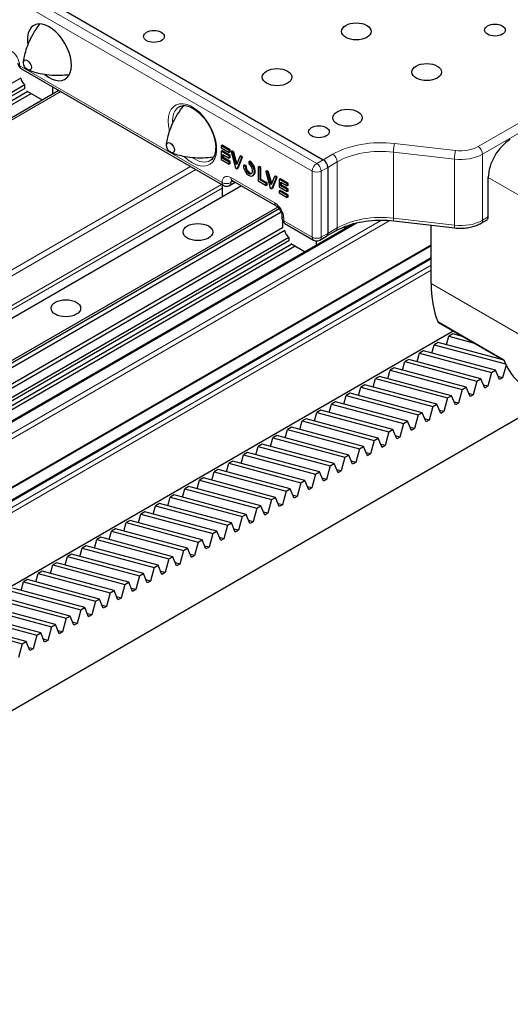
# Model space of a CAD drawing. Header units: millimetres. Extents: x 0 to 4200, y 0 to 2970.
# Tile 3 of 17: x 840 to 997, y 298 to 614. Entities that reach past the tile are written whole.
import ezdxf

# ---------------------------------------------------------------- set-up
doc = ezdxf.new("R2010")
doc.units = ezdxf.units.MM
doc.header["$LTSCALE"] = 7
doc.layers.add('Visibile (ISO)', color=7, linetype='Continuous', lineweight=25)
doc.layers.add('Visibile sottile (ISO)', color=7, linetype='Continuous', lineweight=13)

msp = doc.modelspace()

# ---------------------------------------------------------------- linework, layer by layer
at = {"layer": 'Visibile (ISO)'}
for p, q in [((814.16, 640.29), (937.19, 569.26)), ((814.16, 640.29), (937.19, 569.26)), ((840.03, 598.55), (905.08, 560.99)), ((839.96, 595.48), (571.59, 440.54)), ((841.24, 593.28), (574.13, 439.07)), ((841.24, 592.15), (575.11, 438.5)), ((841.24, 592.15), (841.24, 593.28)), ((850.18, 592.69), (850.18, 590.33)), ((842.19, 591.16), (576.45, 437.73)), ((577.51, 437.12), (843.25, 590.55)), ((852.23, 591.51), (581.17, 435.01)), ((846.91, 588.44), (841.9, 591.33)), ((904.67, 573.92), (904.38, 573.75)), ((904.38, 573.75), (904.38, 573.09)), ((906.97, 572.26), (904.38, 573.75)), ((904.38, 573.09), (906.97, 571.59)), ((907.25, 572.42), (904.67, 573.92)), ((904.67, 572.13), (904.38, 571.96)), ((904.38, 571.96), (904.38, 569.33)), ((906.97, 570.47), (904.38, 571.96)), ((907.25, 570.63), (904.67, 572.13)), ((904.9, 570.99), (906.97, 569.8)), ((904.9, 569.7), (904.9, 570.99)), ((905.18, 569.87), (904.9, 569.7)), ((906.97, 568.51), (904.9, 569.7)), ((905.18, 569.87), (905.18, 570.83)), ((907.25, 568.67), (905.18, 569.87)), ((907.25, 572.42), (906.97, 572.26)), ((906.97, 571.59), (906.97, 572.26)), ((907.25, 571.76), (906.97, 571.59)), ((907.25, 570.63), (906.97, 570.47)), ((906.97, 569.8), (906.97, 570.47)), ((907.25, 569.96), (906.97, 569.8)), ((907.25, 571.76), (907.25, 572.42)), ((907.25, 569.96), (907.25, 570.63)), ((907.82, 572.1), (907.54, 571.93)), ((907.54, 571.93), (908.98, 566.68)), ((908.16, 571.58), (907.54, 571.93)), ((908.44, 571.74), (907.82, 572.1)), ((908.44, 571.74), (908.16, 571.58)), ((909.25, 567.6), (908.16, 571.58)), ((909.44, 568.09), (908.44, 571.74)), ((910.34, 570.32), (909.25, 567.6)), ((909.52, 566.37), (910.96, 569.96)), ((909.8, 566.53), (911.24, 570.12)), ((910.62, 570.48), (910.34, 570.32)), ((910.96, 569.96), (910.34, 570.32)), ((911.24, 570.12), (910.62, 570.48)), ((911.24, 570.12), (910.96, 569.96)), ((904.38, 569.33), (906.97, 567.84)), ((907.25, 568.67), (906.97, 568.51)), ((906.97, 567.84), (906.97, 568.51)), ((907.25, 568), (906.97, 567.84)), ((907.25, 568), (907.25, 568.67)), ((908.98, 566.68), (909.52, 566.37)), ((909.8, 566.53), (909.52, 566.37)), ((911.81, 567.58), (911.52, 567.42)), ((912.1, 567.09), (911.52, 567.42)), ((912.39, 567.25), (911.81, 567.58)), ((912.39, 567.25), (912.1, 567.09)), ((913.57, 568.78), (913.28, 568.62)), ((913.28, 568.62), (913.28, 567.95)), ((916.57, 567.05), (916.28, 566.88)), ((916.28, 566.88), (916.28, 562.46)), ((916.86, 566.55), (916.28, 566.88)), ((917.15, 566.71), (916.57, 567.05)), ((917.15, 566.71), (916.86, 566.55)), ((916.86, 562.8), (916.86, 566.55)), ((917.15, 562.96), (917.15, 566.71)), ((938.61, 566.81), (938.61, 545.58)), ((938.61, 566.81), (938.61, 545.58)), ((914.76, 564.25), (914.47, 564.09)), ((919, 565.64), (918.72, 565.48)), ((918.72, 565.48), (920.15, 560.23)), ((919.34, 565.12), (918.72, 565.48)), ((919.62, 565.29), (919, 565.64)), ((919.62, 565.29), (919.34, 565.12)), ((920.42, 561.15), (919.34, 565.12)), ((920.62, 561.63), (919.62, 565.29)), ((921.51, 563.87), (920.42, 561.15)), ((920.69, 559.92), (922.13, 563.51)), ((920.98, 560.08), (922.41, 563.67)), ((921.79, 564.03), (921.51, 563.87)), ((922.13, 563.51), (921.51, 563.87)), ((922.41, 563.67), (921.79, 564.03)), ((922.41, 563.67), (922.13, 563.51)), ((923.29, 563.16), (923.01, 563)), ((925.88, 561.67), (923.29, 563.16)), ((990.23, 550.89), (990.23, 563.54)), ((910.9, 560.9), (633.83, 400.93)), ((904.7, 561.21), (904.7, 557.32)), ((907.08, 560.99), (908.91, 562.05)), ((907.91, 562.63), (922.05, 554.46)), ((916.28, 562.46), (918.87, 560.97)), ((917.15, 562.96), (916.86, 562.8)), ((918.87, 561.64), (916.86, 562.8)), ((919.15, 561.8), (917.15, 562.96)), ((919.15, 561.8), (918.87, 561.64)), ((918.87, 560.97), (918.87, 561.64)), ((919.15, 561.13), (918.87, 560.97)), ((919.15, 561.13), (919.15, 561.8)), ((920.15, 560.23), (920.69, 559.92)), ((920.98, 560.08), (920.69, 559.92)), ((923.01, 563), (923.01, 560.54)), ((925.6, 561.51), (923.01, 563)), ((923.01, 560.54), (925.6, 559.05)), ((923.53, 562.03), (925.6, 560.84)), ((923.53, 560.91), (923.53, 562.03)), ((923.81, 561.07), (923.53, 560.91)), ((925.6, 559.71), (923.53, 560.91)), ((923.81, 561.07), (923.81, 561.87)), ((925.88, 559.88), (923.81, 561.07)), ((925.88, 561.67), (925.6, 561.51)), ((925.6, 560.84), (925.6, 561.51)), ((925.88, 561), (925.6, 560.84)), ((925.88, 561), (925.88, 561.67)), ((923.29, 559.41), (923.01, 559.25)), ((923.01, 559.25), (923.01, 558.58)), ((925.6, 557.76), (923.01, 559.25)), ((923.01, 558.58), (925.6, 557.09)), ((925.88, 557.92), (923.29, 559.41)), ((925.88, 559.88), (925.6, 559.71)), ((925.6, 559.05), (925.6, 559.71)), ((925.88, 559.21), (925.6, 559.05)), ((925.88, 557.92), (925.6, 557.76)), ((925.6, 557.09), (925.6, 557.76)), ((925.88, 557.25), (925.6, 557.09)), ((925.88, 559.21), (925.88, 559.88)), ((925.88, 557.25), (925.88, 557.92)), ((922.56, 554.07), (641.75, 391.94)), ((923.03, 553.53), (642.17, 391.37)), ((923.65, 552.39), (642.91, 390.31)), ((923.88, 551.29), (923.88, 550.48)), ((924.04, 547.42), (645.3, 386.49)), ((947.08, 548.77), (648.57, 376.42)), ((924.04, 549.69), (924.04, 547.42)), ((924.88, 548.75), (934.07, 543.44)), ((944.02, 547), (944.02, 547.76)), ((944.41, 547.22), (944.41, 547.91)), ((959.87, 549.64), (979.49, 547.37)), ((971.84, 529.49), (971.84, 548.25)), ((987.94, 548.89), (989.81, 549.97)), ((924.81, 546.49), (645.87, 385.44)), ((926.09, 544.29), (646.95, 383.13)), ((926.09, 544.29), (926.09, 543.16)), ((936.07, 543.44), (938.19, 544.66)), ((941.23, 546.42), (938.19, 544.66)), ((926.09, 543.16), (647.32, 382.21)), ((927.05, 542.17), (647.76, 380.93)), ((648.06, 379.88), (928.11, 541.56)), ((971.84, 541.57), (649.4, 355.41)), ((926.76, 542.34), (931.35, 539.69)), ((935.04, 541.81), (935.04, 543.17)), ((971.84, 537.75), (649.4, 351.59)), ((974.28, 516.85), (995.28, 504.72)), ((978.94, 514.16), (652.49, 325.68)), ((976.81, 509.83), (977.57, 512.55)), ((978.83, 513.28), (977.57, 512.55)), ((977.57, 512.55), (985.35, 510.46)), ((981.9, 512.45), (978.83, 513.28)), ((981.52, 512.55), (981.55, 512.65)), ((972.09, 507.11), (972.86, 509.83)), ((974.11, 510.56), (972.86, 509.83)), ((972.86, 509.83), (995.75, 503.67)), ((994.85, 504.97), (974.11, 510.56)), ((967.38, 504.39), (968.14, 507.11)), ((969.4, 507.83), (968.14, 507.11)), ((968.14, 507.11), (991.29, 500.88)), ((992.54, 501.6), (969.4, 507.83)), ((962.66, 501.66), (963.43, 504.39)), ((964.68, 505.11), (963.43, 504.39)), ((963.43, 504.39), (986.58, 498.16)), ((987.83, 498.88), (964.68, 505.11)), ((995.92, 503.31), (994.77, 499.21)), ((957.95, 498.94), (958.71, 501.67)), ((959.97, 502.39), (958.71, 501.67)), ((958.71, 501.67), (981.86, 495.43)), ((983.12, 496.16), (959.97, 502.39)), ((991.29, 500.88), (990.06, 496.49)), ((991.29, 500.88), (992.54, 501.6)), ((993.78, 498.64), (992.54, 501.6)), ((950.54, 496.95), (949.29, 496.22)), ((973.69, 490.71), (950.54, 496.95)), ((953.23, 496.22), (954, 498.94)), ((955.25, 499.67), (954, 498.94)), ((954, 498.94), (977.15, 492.71)), ((978.4, 493.44), (955.25, 499.67)), ((986.58, 498.16), (985.34, 493.77)), ((986.58, 498.16), (987.83, 498.88)), ((989.06, 495.92), (987.83, 498.88)), ((990.06, 496.49), (988.67, 496.87)), ((994.77, 499.21), (993.38, 499.59)), ((994.77, 499.21), (993.78, 498.64)), ((943.81, 490.78), (944.57, 493.5)), ((945.83, 494.22), (944.57, 493.5)), ((944.57, 493.5), (967.72, 487.27)), ((968.97, 487.99), (945.83, 494.22)), ((948.52, 493.5), (949.29, 496.22)), ((949.29, 496.22), (972.43, 489.99)), ((981.86, 495.43), (980.63, 491.05)), ((981.86, 495.43), (983.12, 496.16)), ((984.35, 493.2), (983.12, 496.16)), ((985.34, 493.77), (983.95, 494.14)), ((985.34, 493.77), (984.35, 493.2)), ((990.06, 496.49), (989.06, 495.92)), ((1009.55, 491.83), (673.7, 297.92)), ((939.09, 488.06), (939.86, 490.78)), ((941.11, 491.5), (939.86, 490.78)), ((939.86, 490.78), (963, 484.55)), ((964.26, 485.27), (941.11, 491.5)), ((972.43, 489.99), (973.69, 490.71)), ((974.92, 487.75), (973.69, 490.71)), ((977.15, 492.71), (975.91, 488.33)), ((977.15, 492.71), (978.4, 493.44)), ((979.63, 490.47), (978.4, 493.44)), ((980.63, 491.05), (979.24, 491.42)), ((980.63, 491.05), (979.63, 490.47)), ((934.38, 485.33), (935.14, 488.06)), ((936.4, 488.78), (935.14, 488.06)), ((935.14, 488.06), (958.29, 481.82)), ((959.54, 482.55), (936.4, 488.78)), ((967.72, 487.27), (966.49, 482.88)), ((967.72, 487.27), (968.97, 487.99)), ((970.21, 485.03), (968.97, 487.99)), ((972.43, 489.99), (971.2, 485.6)), ((975.91, 488.33), (974.53, 488.7)), ((975.91, 488.33), (974.92, 487.75)), ((929.66, 482.61), (930.43, 485.33)), ((931.68, 486.06), (930.43, 485.33)), ((930.43, 485.33), (953.58, 479.1)), ((954.83, 479.83), (931.68, 486.06)), ((963, 484.55), (961.77, 480.16)), ((963, 484.55), (964.26, 485.27)), ((965.49, 482.31), (964.26, 485.27)), ((971.2, 485.6), (969.81, 485.98)), ((971.2, 485.6), (970.21, 485.03)), ((924.95, 479.89), (925.71, 482.61)), ((926.97, 483.34), (925.71, 482.61)), ((925.71, 482.61), (948.86, 476.38)), ((950.12, 477.11), (926.97, 483.34)), ((958.29, 481.82), (957.06, 477.44)), ((958.29, 481.82), (959.54, 482.55)), ((960.78, 479.59), (959.54, 482.55)), ((966.49, 482.88), (965.1, 483.26)), ((966.49, 482.88), (965.49, 482.31)), ((917.54, 477.89), (916.29, 477.17)), ((940.69, 471.66), (917.54, 477.89)), ((920.23, 477.17), (921, 479.89)), ((922.25, 480.62), (921, 479.89)), ((921, 479.89), (944.15, 473.66)), ((945.4, 474.38), (922.25, 480.62)), ((953.58, 479.1), (952.34, 474.72)), ((953.58, 479.1), (954.83, 479.83)), ((956.06, 476.86), (954.83, 479.83)), ((957.06, 477.44), (955.67, 477.81)), ((961.77, 480.16), (960.38, 480.53)), ((961.77, 480.16), (960.78, 479.59)), ((912.83, 475.17), (911.57, 474.45)), ((935.97, 468.94), (912.83, 475.17)), ((915.52, 474.45), (916.29, 477.17)), ((916.29, 477.17), (939.43, 470.94)), ((948.86, 476.38), (947.63, 472)), ((948.86, 476.38), (950.12, 477.11)), ((951.35, 474.14), (950.12, 477.11)), ((952.34, 474.72), (950.95, 475.09)), ((952.34, 474.72), (951.35, 474.14)), ((957.06, 477.44), (956.06, 476.86)), ((906.09, 469), (906.86, 471.73)), ((908.11, 472.45), (906.86, 471.73)), ((906.86, 471.73), (930, 465.49)), ((931.26, 466.22), (908.11, 472.45)), ((910.81, 471.72), (911.57, 474.45)), ((911.57, 474.45), (934.72, 468.22)), ((939.43, 470.94), (940.69, 471.66)), ((941.92, 468.7), (940.69, 471.66)), ((944.15, 473.66), (942.91, 469.27)), ((944.15, 473.66), (945.4, 474.38)), ((946.63, 471.42), (945.4, 474.38)), ((947.63, 472), (946.24, 472.37)), ((947.63, 472), (946.63, 471.42)), ((901.38, 466.28), (902.14, 469)), ((903.4, 469.73), (902.14, 469)), ((902.14, 469), (925.29, 462.77)), ((926.54, 463.5), (903.4, 469.73)), ((934.72, 468.22), (933.49, 463.83)), ((934.72, 468.22), (935.97, 468.94)), ((937.21, 465.98), (935.97, 468.94)), ((939.43, 470.94), (938.2, 466.55)), ((942.91, 469.27), (941.53, 469.65)), ((942.91, 469.27), (941.92, 468.7)), ((896.66, 463.56), (897.43, 466.28)), ((898.68, 467.01), (897.43, 466.28)), ((897.43, 466.28), (920.58, 460.05)), ((921.83, 460.77), (898.68, 467.01)), ((930, 465.49), (928.77, 461.11)), ((930, 465.49), (931.26, 466.22)), ((932.49, 463.26), (931.26, 466.22)), ((938.2, 466.55), (936.81, 466.93)), ((938.2, 466.55), (937.21, 465.98)), ((891.95, 460.84), (892.71, 463.56)), ((893.97, 464.28), (892.71, 463.56)), ((892.71, 463.56), (915.86, 457.33)), ((917.12, 458.05), (893.97, 464.28)), ((925.29, 462.77), (924.06, 458.39)), ((925.29, 462.77), (926.54, 463.5)), ((927.78, 460.53), (926.54, 463.5)), ((933.49, 463.83), (932.1, 464.2)), ((933.49, 463.83), (932.49, 463.26)), ((884.54, 458.84), (883.29, 458.12)), ((907.69, 452.61), (884.54, 458.84)), ((887.23, 458.12), (888, 460.84)), ((889.25, 461.56), (888, 460.84)), ((888, 460.84), (911.15, 454.61)), ((912.4, 455.33), (889.25, 461.56)), ((920.58, 460.05), (919.34, 455.66)), ((920.58, 460.05), (921.83, 460.77)), ((923.06, 457.81), (921.83, 460.77)), ((924.06, 458.39), (922.67, 458.76)), ((928.77, 461.11), (927.38, 461.48)), ((928.77, 461.11), (927.78, 460.53)), ((879.83, 456.12), (878.57, 455.4)), ((902.97, 449.89), (879.83, 456.12)), ((882.52, 455.39), (883.29, 458.12)), ((883.29, 458.12), (906.43, 451.89)), ((915.86, 457.33), (914.63, 452.94)), ((915.86, 457.33), (917.12, 458.05)), ((918.35, 455.09), (917.12, 458.05)), ((919.34, 455.66), (917.95, 456.04)), ((919.34, 455.66), (918.35, 455.09)), ((924.06, 458.39), (923.06, 457.81)), ((873.09, 449.95), (873.86, 452.67)), ((875.11, 453.4), (873.86, 452.67)), ((873.86, 452.67), (897, 446.44)), ((898.26, 447.17), (875.11, 453.4)), ((877.81, 452.67), (878.57, 455.4)), ((878.57, 455.4), (901.72, 449.16)), ((906.43, 451.89), (907.69, 452.61)), ((908.92, 449.65), (907.69, 452.61)), ((911.15, 454.61), (909.91, 450.22)), ((911.15, 454.61), (912.4, 455.33)), ((913.63, 452.37), (912.4, 455.33)), ((914.63, 452.94), (913.24, 453.32)), ((914.63, 452.94), (913.63, 452.37)), ((868.38, 447.23), (869.14, 449.95)), ((870.4, 450.68), (869.14, 449.95)), ((869.14, 449.95), (892.29, 443.72)), ((893.54, 444.44), (870.4, 450.68)), ((901.72, 449.16), (902.97, 449.89)), ((904.21, 446.93), (902.97, 449.89)), ((906.43, 451.89), (905.2, 447.5)), ((909.91, 450.22), (908.53, 450.6)), ((909.91, 450.22), (908.92, 449.65)), ((863.66, 444.51), (864.43, 447.23)), ((865.68, 447.95), (864.43, 447.23)), ((864.43, 447.23), (887.58, 441)), ((888.83, 441.72), (865.68, 447.95)), ((897, 446.44), (895.77, 442.06)), ((897, 446.44), (898.26, 447.17)), ((899.49, 444.2), (898.26, 447.17)), ((901.72, 449.16), (900.49, 444.78)), ((905.2, 447.5), (903.81, 447.87)), ((905.2, 447.5), (904.21, 446.93)), ((858.95, 441.79), (859.71, 444.51)), ((860.97, 445.23), (859.71, 444.51)), ((859.71, 444.51), (882.86, 438.28)), ((884.12, 439), (860.97, 445.23)), ((892.29, 443.72), (891.06, 439.33)), ((892.29, 443.72), (893.54, 444.44)), ((894.78, 441.48), (893.54, 444.44)), ((900.49, 444.78), (899.1, 445.15)), ((900.49, 444.78), (899.49, 444.2)), ((851.54, 439.79), (850.29, 439.06)), ((874.69, 433.56), (851.54, 439.79)), ((854.23, 439.06), (855, 441.79)), ((856.25, 442.51), (855, 441.79)), ((855, 441.79), (878.15, 435.55)), ((879.4, 436.28), (856.25, 442.51)), ((887.58, 441), (886.34, 436.61)), ((887.58, 441), (888.83, 441.72)), ((890.06, 438.76), (888.83, 441.72)), ((891.06, 439.33), (889.67, 439.71)), ((895.77, 442.06), (894.38, 442.43)), ((895.77, 442.06), (894.78, 441.48)), ((846.83, 437.07), (845.57, 436.34)), ((869.97, 430.84), (846.83, 437.07)), ((849.52, 436.34), (850.29, 439.06)), ((850.29, 439.06), (873.43, 432.83)), ((882.86, 438.28), (881.63, 433.89)), ((882.86, 438.28), (884.12, 439)), ((885.35, 436.04), (884.12, 439)), ((886.34, 436.61), (884.95, 436.99)), ((886.34, 436.61), (885.35, 436.04)), ((891.06, 439.33), (890.06, 438.76)), ((840.09, 430.9), (840.86, 433.62)), ((842.11, 434.35), (840.86, 433.62)), ((840.86, 433.62), (864, 427.39)), ((865.26, 428.11), (842.11, 434.35)), ((844.81, 433.62), (845.57, 436.34)), ((845.57, 436.34), (868.72, 430.11)), ((873.43, 432.83), (874.69, 433.56)), ((875.92, 430.59), (874.69, 433.56)), ((878.15, 435.55), (876.91, 431.17)), ((878.15, 435.55), (879.4, 436.28)), ((880.63, 433.32), (879.4, 436.28)), ((881.63, 433.89), (880.24, 434.26)), ((881.63, 433.89), (880.63, 433.32)), ((836.14, 430.9), (859.29, 424.67)), ((860.54, 425.39), (837.4, 431.62)), ((868.72, 430.11), (869.97, 430.84)), ((871.21, 427.87), (869.97, 430.84)), ((873.43, 432.83), (872.2, 428.45)), ((876.91, 431.17), (875.53, 431.54)), ((876.91, 431.17), (875.92, 430.59)), ((831.43, 428.18), (854.58, 421.95)), ((855.83, 422.67), (832.68, 428.9)), ((864, 427.39), (862.77, 423)), ((864, 427.39), (865.26, 428.11)), ((866.49, 425.15), (865.26, 428.11)), ((868.72, 430.11), (867.49, 425.73)), ((872.2, 428.45), (870.81, 428.82)), ((872.2, 428.45), (871.21, 427.87)), ((826.71, 425.46), (849.86, 419.22)), ((851.12, 419.95), (827.97, 426.18)), ((859.29, 424.67), (858.06, 420.28)), ((859.29, 424.67), (860.54, 425.39)), ((861.78, 422.43), (860.54, 425.39)), ((867.49, 425.73), (866.1, 426.1)), ((867.49, 425.73), (866.49, 425.15)), ((841.69, 414.5), (818.54, 420.74)), ((822, 422.73), (845.15, 416.5)), ((846.4, 417.23), (823.25, 423.46)), ((854.58, 421.95), (853.34, 417.56)), ((854.58, 421.95), (855.83, 422.67)), ((857.06, 419.71), (855.83, 422.67)), ((862.77, 423), (861.38, 423.38)), ((862.77, 423), (861.78, 422.43)), ((817.29, 420.01), (840.43, 413.78)), ((849.86, 419.22), (848.63, 414.84)), ((849.86, 419.22), (851.12, 419.95)), ((852.35, 416.99), (851.12, 419.95)), ((853.34, 417.56), (851.95, 417.93)), ((853.34, 417.56), (852.35, 416.99)), ((858.06, 420.28), (856.67, 420.66)), ((858.06, 420.28), (857.06, 419.71)), ((840.43, 413.78), (841.69, 414.5)), ((842.92, 411.54), (841.69, 414.5)), ((845.15, 416.5), (843.91, 412.12)), ((845.15, 416.5), (846.4, 417.23)), ((847.63, 414.26), (846.4, 417.23)), ((848.63, 414.84), (847.24, 415.21)), ((848.63, 414.84), (847.63, 414.26)), ((840.43, 413.78), (839.2, 409.39)), ((843.91, 412.12), (842.53, 412.49)), ((843.91, 412.12), (842.92, 411.54))]:
    msp.add_line(p, q, dxfattribs=at)
for centre, start, end in [((841.03, 600.28), 180, 240), ((906.08, 562.73), 240, 300), ((925.88, 550.48), 180, 240), ((935.07, 545.17), 240, 300)]:
    msp.add_arc(centre, 2, start, end, dxfattribs=at)
for centre, major_axis, ratio, start_param, end_param in [((849.16, 603.75), (5, -8.66), 0.57735, 5.292909, 10.415054), ((841.55, 594.95), (-1.16, 2), 0.57735, 1.013764, 2.163665), ((997.3, 567.62), (5, 8.66), 0.57735, 0.785398, 2.356194), ((913.28, 566.41), (-1.14, 2.34), 0.573274, 0.869155, 5.581547), ((913.28, 566.41), (-0.73, 1.63), 0.568713, 0.906871, 5.619273), ((913.57, 566.57), (-0.73, 1.63), 0.568713, 0.906871, 3.040748), ((913.57, 566.57), (-1.14, 2.34), 0.573274, 3.18318, 5.581547), ((937.19, 567.62), (1, -1.73), 0.57735, 0.785398, 2.356194), ((937.19, 567.62), (1, -1.73), 0.57735, 0.785398, 2.356194), ((988.81, 551.7), (1, -1.73), 0.57735, 0, 0.785398), ((926.4, 545.96), (1.16, -2), 0.57735, 4.155356, 5.305258), ((937.19, 546.4), (1, -1.73), 0.57735, 0, 0.785398), ((937.19, 546.4), (1, -1.73), 0.57735, 0, 0.785398), ((1005.08, 548.68), (23.5, 40.7), 0.57735, 2.356194, 2.714952), ((975.28, 518.58), (-1, -1.73), 0.57735, 5.856545, 6.283185), ((1026.29, 536.43), (-23.5, -40.7), 0.57735, 5.856545, 6.283185)]:
    msp.add_ellipse(centre, major_axis=major_axis, ratio=ratio, start_param=start_param, end_param=end_param, dxfattribs=at)
for centre, major_axis in [((882.75, 608.86), (3.32, 0)), ((947.8, 610.49), (-4.75, 0)), ((947.8, 610.49), (4.75, 0)), ((992.35, 610.9), (3.32, 0)), ((842.09, 599.67), (0.9, -1.56)), ((922.34, 595.79), (-4.75, 0)), ((922.34, 595.79), (4.75, 0)), ((970.43, 597.43), (-4.75, 0)), ((970.43, 597.43), (4.75, 0)), ((944.97, 582.73), (-4.75, 0)), ((944.97, 582.73), (4.75, 0)), ((935.78, 578.24), (3.32, 0)), ((888.05, 573.14), (-0.9, 1.56)), ((896.89, 546.03), (-4.75, 0)), ((896.89, 546.03), (4.75, 0)), ((854.46, 521.53), (-4.75, 0)), ((854.46, 521.53), (4.75, 0))]:
    msp.add_ellipse(centre, major_axis=major_axis, ratio=0.57735, dxfattribs=at)
for points, knots in [([(840.82, 600.58), (840.88, 601.12), (840.98, 601.72), (841.27, 603.09), (841.46, 603.85), (842, 605.51), (842.34, 606.42), (843.23, 608.35), (843.77, 609.38), (844.92, 611.24), (845.49, 612.06), (846.13, 612.88)], [0.1235137, 0.1235137, 0.1235137, 0.1235137, 0.2141788, 0.2141788, 0.3048439, 0.3048439, 0.395509, 0.395509, 0.4861741, 0.4861741, 0.5548539, 0.5548539, 0.5548539, 0.5548539]), ([(855.55, 596.57), (854.52, 596.43), (853.52, 596.35), (851.33, 596.27), (850.17, 596.32), (848.06, 596.52), (847.1, 596.68), (845.39, 597.04), (844.64, 597.25), (843.31, 597.69), (842.74, 597.91), (842.25, 598.12)], [4.1575351, 4.1575351, 4.1575351, 4.1575351, 4.2262149, 4.2262149, 4.31688, 4.31688, 4.4075451, 4.4075451, 4.4982102, 4.4982102, 4.5888753, 4.5888753, 4.5888753, 4.5888753]), ([(886.79, 574.05), (886.85, 574.58), (886.94, 575.19), (887.23, 576.55), (887.42, 577.31), (887.96, 578.98), (888.31, 579.88), (889.19, 581.81), (889.73, 582.84), (890.95, 584.81), (891.6, 585.74), (892.35, 586.67)], [0.1235137, 0.1235137, 0.1235137, 0.1235137, 0.2141788, 0.2141788, 0.3048439, 0.3048439, 0.395509, 0.395509, 0.4861741, 0.4861741, 0.56385, 0.56385, 0.56385, 0.56385]), ([(890.83, 586.29), (891.37, 586.6), (892.02, 586.73), (893.45, 586.57), (894.15, 586.35), (895.59, 585.62), (896.32, 585.13), (897.74, 583.91), (898.44, 583.17), (899.72, 581.53), (900.31, 580.62), (901.3, 578.73), (901.71, 577.75), (902.31, 575.82), (902.5, 574.87), (902.64, 573.12), (902.6, 572.31), (902.33, 570.92), (902.09, 570.34), (901.52, 569.48), (901.2, 569.18), (900.83, 568.97)], [0.785398, 0.785398, 0.785398, 0.785398, 1.189378, 1.189378, 1.508407, 1.508407, 1.811566, 1.811566, 2.116764, 2.116764, 2.424587, 2.424587, 2.733037, 2.733037, 3.039879, 3.039879, 3.343668, 3.343668, 3.64923, 3.64923, 3.926991, 3.926991, 3.926991, 3.926991]), ([(901.92, 570.09), (900.74, 569.91), (899.61, 569.81), (897.29, 569.74), (896.14, 569.78), (894.02, 569.98), (893.06, 570.14), (891.35, 570.51), (890.6, 570.72), (889.27, 571.15), (888.7, 571.37), (888.21, 571.59)], [4.1485389, 4.1485389, 4.1485389, 4.1485389, 4.2262149, 4.2262149, 4.31688, 4.31688, 4.4075451, 4.4075451, 4.4982102, 4.4982102, 4.5888753, 4.5888753, 4.5888753, 4.5888753]), ([(907.63, 562.74), (907.63, 562.74), (907.63, 562.74), (907.65, 562.74), (907.69, 562.73), (907.78, 562.7), (907.84, 562.67), (907.91, 562.63)], [1.1903078, 1.1903078, 1.1903078, 1.1903078, 1.2566371, 1.2566371, 1.4137167, 1.4137167, 1.5707963, 1.5707963, 1.5707963, 1.5707963]), ([(922.05, 554.46), (922.14, 554.41), (922.25, 554.34), (922.49, 554.14), (922.62, 554.02), (922.88, 553.72), (923.02, 553.55), (923.28, 553.17), (923.39, 552.96), (923.59, 552.54), (923.68, 552.33), (923.8, 551.94), (923.84, 551.76), (923.87, 551.48), (923.88, 551.38), (923.88, 551.29)], [1.570796, 1.570796, 1.570796, 1.570796, 1.77752, 1.77752, 2.000981, 2.000981, 2.240036, 2.240036, 2.48801, 2.48801, 2.735675, 2.735675, 2.973339, 2.973339, 3.141593, 3.141593, 3.141593, 3.141593]), ([(941.23, 546.42), (942.15, 546.95), (943.18, 547.44), (945.4, 548.29), (946.59, 548.66), (949.09, 549.26), (950.4, 549.49), (953.07, 549.79), (954.44, 549.87), (957.17, 549.87), (958.54, 549.79), (959.87, 549.64)], [1.5707963, 1.5707963, 1.5707963, 1.5707963, 1.7673551, 1.7673551, 1.9639138, 1.9639138, 2.1604726, 2.1604726, 2.3570313, 2.3570313, 2.5535901, 2.5535901, 2.5535901, 2.5535901]), ([(979.49, 547.37), (980.08, 547.3), (980.68, 547.27), (981.88, 547.27), (982.48, 547.3), (983.66, 547.44), (984.24, 547.54), (985.37, 547.81), (985.92, 547.98), (986.97, 548.38), (987.47, 548.62), (987.94, 548.89)], [0.5880026, 0.5880026, 0.5880026, 0.5880026, 0.7845613, 0.7845613, 0.9811201, 0.9811201, 1.1776788, 1.1776788, 1.3742376, 1.3742376, 1.5707963, 1.5707963, 1.5707963, 1.5707963])]:
    msp.add_open_spline(points, degree=3, knots=knots, dxfattribs=at)
at = {"layer": 'Visibile sottile (ISO)'}
for p, q in [((812.04, 639.07), (935.07, 568.03)), ((933.66, 565.58), (810.62, 636.62)), ((1057.15, 614.02), (986.94, 573.48)), ((988.35, 571.03), (1058.57, 611.57)), ((839.61, 599.47), (904.67, 561.91)), ((852.82, 591.17), (581.75, 434.67)), ((979.71, 572.22), (960.1, 574.49)), ((940.23, 571.01), (937.19, 569.26)), ((959.71, 550.49), (959.71, 571.72)), ((959.71, 571.72), (979.32, 569.46)), ((979.32, 569.46), (979.32, 548.23)), ((988.35, 549.81), (988.35, 571.03)), ((894.54, 567.08), (622.87, 410.24)), ((937.19, 569.26), (935.07, 568.03)), ((938.61, 566.81), (936.49, 565.58)), ((938.61, 566.81), (941.65, 568.56)), ((941.65, 568.56), (941.65, 547.33)), ((896.23, 566.1), (624.35, 409.13)), ((907.5, 563.54), (921.64, 555.38)), ((933.66, 544.35), (933.66, 565.58)), ((936.49, 565.58), (936.49, 544.35)), ((990.23, 563.54), (1008.82, 552.81)), ((904.48, 561.34), (631.11, 403.51)), ((904.7, 560.16), (631.98, 402.7)), ((908.32, 562.39), (907.5, 561.91)), ((924.47, 550.48), (924.47, 549.66)), ((979.32, 548.23), (959.71, 550.49)), ((990.23, 550.89), (988.35, 549.81)), ((948.11, 549.02), (648.57, 376.09)), ((955.94, 549.87), (648.69, 372.48)), ((958.58, 549.76), (649.4, 371.26)), ((924.47, 549.66), (933.66, 544.35)), ((941.65, 547.33), (938.61, 545.58)), ((938.61, 545.58), (936.49, 544.35)), ((971.84, 541.91), (649.4, 355.74)), ((971.84, 537.41), (649.4, 351.25)), ((971.84, 535.37), (649.4, 349.21)), ((971.84, 533.74), (649.4, 347.58)), ((971.84, 529.49), (1008.82, 508.14)), ((995.17, 504.99), (973.96, 517.24))]:
    msp.add_line(p, q, dxfattribs=at)
for centre, major_axis, ratio, start_param, end_param in [((836.78, 601.1), (2, -3.46), 0.57735, 0.785398, 2.356194), ((841.03, 600.28), (-2, 0), 0.57735, 0, 0.785398), ((841.03, 600.28), (-1, -1.73), 0.57735, 5.497787, 6.283185), ((895.12, 577.22), (-5.5, 9.53), 0.57735, 2.014736, 7.410042), ((895.83, 577.63), (-5, 8.66), 0.57735, 0, 0.878057), ((955.79, 562.03), (-22, 0), 0.57735, 4.514993, 5.497787), ((960.1, 572.85), (0.23, 1.99), 0.160128, 0.624754, 2.19555), ((981.28, 576.75), (-8, 0), 0.57735, 1.373401, 2.356194), ((986.94, 571.85), (-1, 1.73), 0.57735, 3.926991, 5.497787), ((895.83, 577.63), (5, -8.66), 0.57735, 5.405129, 6.283185), ((940.23, 569.38), (-1, 1.73), 0.57735, 3.926991, 5.497787), ((955.79, 560.4), (20, 0), 0.57735, 1.373401, 2.356194), ((979.71, 570.59), (0.23, 1.99), 0.160128, 0.624754, 2.19555), ((981.28, 575.12), (10, 0), 0.57735, 4.514993, 5.497787), ((935.07, 566.4), (-1, -1.73), 0.57735, 3.926991, 5.497787), ((935.07, 566.4), (1, -1.73), 0.57735, 0.785398, 2.356194), ((907.5, 560.28), (-2, 3.46), 0.57735, 5.497787, 7.068583), ((908.91, 564.36), (-1, -1.73), 0.57735, 5.497787, 6.283185), ((935.07, 566.4), (2, 0), 0.57735, 3.926991, 5.497787), ((906.08, 562.73), (-2, 0), 0.57735, 0.785398, 2.356194), ((906.08, 562.73), (-1, -1.73), 0.57735, 5.497787, 6.283185), ((906.08, 562.73), (1, -1.73), 0.57735, 0, 0.785398), ((908.91, 561.09), (-1, 1.73), 0.57735, 0.167906, 0.785398), ((921.64, 552.11), (2, -3.46), 0.57735, 0.785398, 2.356194), ((923.05, 556.19), (-1, -1.73), 0.57735, 5.497787, 6.283185), ((925.88, 551.29), (-2, 0), 0.57735, 0, 0.785398), ((925.88, 550.48), (-2, 0), 0.57735, 0, 0.785398), ((955.79, 539.17), (-20, 0), 0.57735, 4.514993, 5.497787), ((960.1, 551.62), (-0.23, -1.99), 0.160128, 5.337143, 6.283185), ((925.88, 550.48), (-1, -1.73), 0.57735, 5.497787, 6.283185), ((940.23, 548.15), (1, -1.73), 0.57735, 0, 0.785398), ((981.28, 553.89), (-10, 0), 0.57735, 1.373401, 2.356194), ((979.71, 549.36), (-0.23, -1.99), 0.160128, 5.337143, 6.283185), ((986.94, 550.62), (1, -1.73), 0.57735, 0, 0.785398), ((935.07, 545.17), (-2, 0), 0.57735, 0.785398, 2.356194), ((935.07, 545.17), (-1, -1.73), 0.57735, 5.497787, 6.283185), ((935.07, 545.17), (1, -1.73), 0.57735, 0, 0.785398)]:
    msp.add_ellipse(centre, major_axis=major_axis, ratio=ratio, start_param=start_param, end_param=end_param, dxfattribs=at)

doc.saveas('drawing.dxf')
